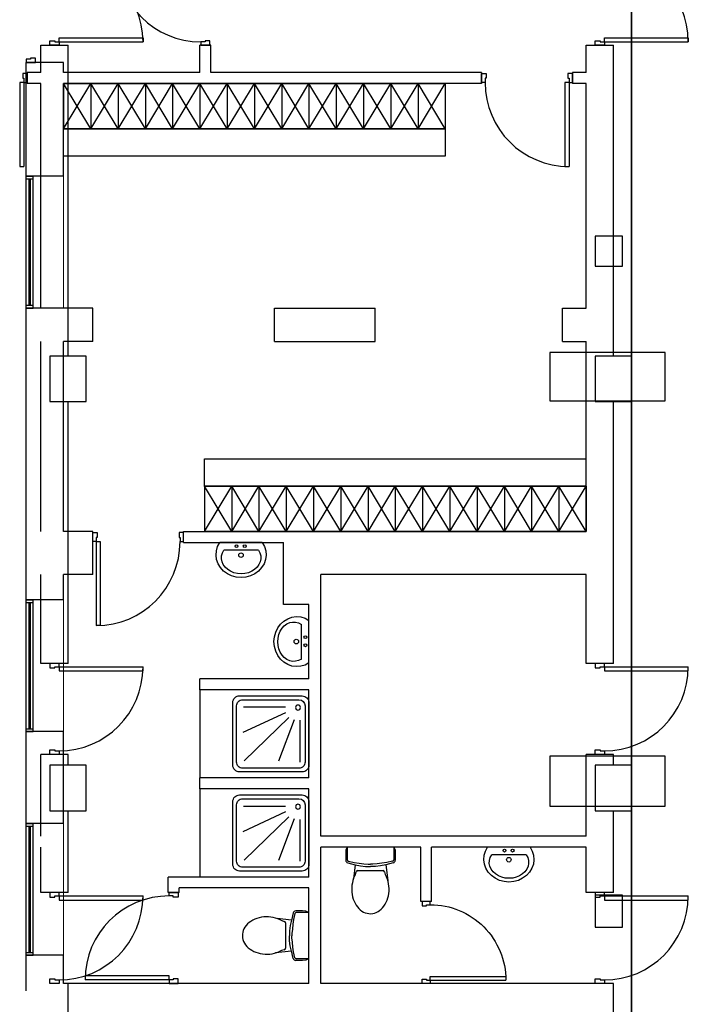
# Model space of a CAD drawing. Header units: millimetres. Extents: x 226749 to 325316, y -44191 to 40236.
# Tile 4 of 164: x 228000 to 235357, y 19750 to 30582. Entities that reach past the tile are written whole.
import ezdxf

# ---------------------------------------------------------------- set-up
doc = ezdxf.new("R2010")
doc.units = ezdxf.units.MM
doc.header["$LTSCALE"] = 100
doc.linetypes.add('HIDDEN', pattern=[9.525, 6.35, -3.175])
doc.linetypes.add('ZIGZAG', pattern='A,0.00254,-5.08,[131,ltypeshp.shx,S=5.08,R=0,X=-5.08,Y=0],-10.16,[131,ltypeshp.shx,S=5.08,R=180,X=5.08,Y=0],-5.08', length=20.32254)

msp = doc.modelspace()

# ---------------------------------------------------------------- linework, layer by layer
at = {"linetype": 'HIDDEN', "lineweight": 35, "ltscale": 35}
msp.add_line((234733.43, 35410), (234733.43, 13190), dxfattribs=at)
at = {"ltscale": 0.03}
for p, q in [((228333.43, 30300), (228333.43, 30350)), ((228333.43, 30350), (228386.43, 30350)), ((228386.43, 30350), (228386.43, 30338)), ((228386.43, 30338), (228433.43, 30338)), ((228433.43, 30338), (228433.43, 30383)), ((228433.43, 30383), (229357.43, 30383)), ((228433.43, 30338), (229357.43, 30338)), ((228433.43, 30338), (228433.43, 30300)), ((229357.43, 30383), (229357.43, 30338)), ((230040.43, 30338), (229993.43, 30338)), ((229993.43, 30338), (229993.43, 30300)), ((230093.43, 30350), (230040.43, 30350)), ((230040.43, 30350), (230040.43, 30338)), ((230093.43, 30300), (230093.43, 30350)), ((234333.43, 30300), (234333.43, 30350)), ((234333.43, 30350), (234386.43, 30350)), ((234386.43, 30350), (234386.43, 30338)), ((234386.43, 30338), (234433.43, 30338)), ((234433.43, 30338), (234433.43, 30383)), ((234433.43, 30383), (235357.43, 30383)), ((234433.43, 30338), (235357.43, 30338)), ((234433.43, 30338), (234433.43, 30300)), ((235357.43, 30383), (235357.43, 30338)), ((228433.43, 30300), (228333.43, 30300)), ((229993.43, 30300), (230093.43, 30300)), ((234433.43, 30300), (234333.43, 30300)), ((228120.43, 30148), (228073.43, 30148)), ((228073.43, 30148), (228073.43, 30110)), ((228173.43, 30160), (228120.43, 30160)), ((228120.43, 30160), (228120.43, 30148)), ((228173.43, 30110), (228173.43, 30160)), ((228073.43, 30110), (228173.43, 30110)), ((228083.43, 29990), (228033.43, 29990)), ((228033.43, 29990), (228033.43, 29937)), ((228033.43, 29937), (228045.43, 29937)), ((228045.43, 29937), (228045.43, 29890)), ((228083.43, 29890), (228083.43, 29990)), ((233083.43, 29990), (233133.43, 29990)), ((233083.43, 29890), (233083.43, 29990)), ((233133.43, 29937), (233121.43, 29937)), ((233121.43, 29937), (233121.43, 29890)), ((233133.43, 29990), (233133.43, 29937)), ((234083.43, 29990), (234033.43, 29990)), ((234033.43, 29990), (234033.43, 29937)), ((234033.43, 29937), (234045.43, 29937)), ((234045.43, 29937), (234045.43, 29890)), ((234083.43, 29890), (234083.43, 29990)), ((228045.43, 29890), (228000.43, 29890)), ((228000.43, 29890), (228000.43, 28966)), ((228045.43, 29890), (228045.43, 28966)), ((228045.43, 29890), (228083.43, 29890)), ((233121.43, 29890), (233083.43, 29890)), ((234045.43, 29890), (234000.43, 29890)), ((234000.43, 29890), (234000.43, 28966)), ((234045.43, 29890), (234045.43, 28966)), ((234045.43, 29890), (234083.43, 29890)), ((228000.43, 28966), (228045.43, 28966)), ((234000.43, 28966), (234045.43, 28966)), ((228803.43, 24940), (228853.43, 24940)), ((228803.43, 24840), (228803.43, 24940)), ((228853.43, 24940), (228853.43, 24887)), ((229803.43, 24940), (229753.43, 24940)), ((229753.43, 24940), (229753.43, 24887)), ((229803.43, 24840), (229803.43, 24940)), ((228841.43, 24840), (228803.43, 24840)), ((228853.43, 24887), (228841.43, 24887)), ((228841.43, 24887), (228841.43, 24840)), ((228841.43, 24840), (228841.43, 23916)), ((228841.43, 24840), (228886.43, 24840)), ((228886.43, 24840), (228886.43, 23916)), ((229753.43, 24887), (229765.43, 24887)), ((229765.43, 24887), (229765.43, 24840)), ((229765.43, 24840), (229803.43, 24840)), ((228886.43, 23916), (228841.43, 23916)), ((228333.43, 23500), (228333.43, 23450)), ((228433.43, 23500), (228333.43, 23500)), ((228333.43, 23450), (228386.43, 23450)), ((228386.43, 23450), (228386.43, 23462)), ((228386.43, 23462), (228433.43, 23462)), ((228433.43, 23462), (228433.43, 23500)), ((228433.43, 23462), (229357.43, 23462)), ((228433.43, 23462), (228433.43, 23417)), ((228433.43, 23417), (229357.43, 23417)), ((229357.43, 23417), (229357.43, 23462)), ((234333.43, 23500), (234333.43, 23450)), ((234433.43, 23500), (234333.43, 23500)), ((234333.43, 23450), (234386.43, 23450)), ((234386.43, 23450), (234386.43, 23462)), ((234386.43, 23462), (234433.43, 23462)), ((234433.43, 23462), (234433.43, 23500)), ((234433.43, 23462), (235357.43, 23462)), ((234433.43, 23462), (234433.43, 23417)), ((234433.43, 23417), (235357.43, 23417)), ((235357.43, 23417), (235357.43, 23462)), ((228333.43, 22500), (228333.43, 22550)), ((228333.43, 22550), (228386.43, 22550)), ((228386.43, 22550), (228386.43, 22538)), ((228386.43, 22538), (228433.43, 22538)), ((228433.43, 22538), (228433.43, 22500)), ((234333.43, 22500), (234333.43, 22550)), ((234333.43, 22550), (234386.43, 22550)), ((234386.43, 22550), (234386.43, 22538)), ((234386.43, 22538), (234433.43, 22538)), ((234433.43, 22538), (234433.43, 22500)), ((228433.43, 22500), (228333.43, 22500)), ((234433.43, 22500), (234333.43, 22500)), ((228333.43, 20980), (228333.43, 20930)), ((228433.43, 20980), (228333.43, 20980)), ((228333.43, 20930), (228386.43, 20930)), ((228386.43, 20930), (228386.43, 20942)), ((228386.43, 20942), (228433.43, 20942)), ((228433.43, 20942), (228433.43, 20980)), ((228433.43, 20942), (229357.43, 20942)), ((228433.43, 20942), (228433.43, 20897)), ((229357.43, 20897), (229357.43, 20942)), ((229643.43, 20942), (229643.43, 20980)), ((229643.43, 20980), (229743.43, 20980)), ((229690.43, 20942), (229643.43, 20942)), ((229690.43, 20930), (229690.43, 20942)), ((229743.43, 20930), (229690.43, 20930)), ((229743.43, 20980), (229743.43, 20930)), ((234333.43, 20980), (234333.43, 20930)), ((234433.43, 20980), (234333.43, 20980)), ((234333.43, 20930), (234386.43, 20930)), ((234386.43, 20930), (234386.43, 20942)), ((234386.43, 20942), (234433.43, 20942)), ((234433.43, 20942), (234433.43, 20980)), ((234433.43, 20942), (235357.43, 20942)), ((234433.43, 20942), (234433.43, 20897)), ((235357.43, 20897), (235357.43, 20942)), ((228433.43, 20897), (229357.43, 20897)), ((232428.43, 20880), (232428.43, 20835)), ((232518.43, 20880), (232428.43, 20880)), ((232428.43, 20835), (232476.13, 20835)), ((232476.13, 20835), (232476.13, 20845.8)), ((232476.13, 20845.8), (232518.43, 20845.8)), ((232518.43, 20845.8), (232518.43, 20880)), ((234433.43, 20897), (235357.43, 20897)), ((229643.43, 20063), (228719.43, 20063)), ((228719.43, 20063), (228719.43, 20018)), ((229643.43, 20018), (229643.43, 20063)), ((232518.43, 20014.2), (232518.43, 20054.7)), ((232518.43, 20054.7), (233350.03, 20054.7)), ((233350.03, 20054.7), (233350.03, 20014.2)), ((228333.43, 19980), (228333.43, 20030)), ((228333.43, 20030), (228386.43, 20030)), ((228433.43, 19980), (228333.43, 19980)), ((228386.43, 20030), (228386.43, 20018)), ((228386.43, 20018), (228433.43, 20018)), ((228433.43, 20018), (228433.43, 19980)), ((229643.43, 20018), (228719.43, 20018)), ((229690.43, 20018), (229643.43, 20018)), ((229643.43, 20018), (229643.43, 19980)), ((229643.43, 19980), (229743.43, 19980)), ((229743.43, 20030), (229690.43, 20030)), ((229690.43, 20030), (229690.43, 20018)), ((229743.43, 19980), (229743.43, 20030)), ((232428.43, 19980), (232428.43, 20025)), ((232428.43, 20025), (232476.13, 20025)), ((232518.43, 19980), (232428.43, 19980)), ((232476.13, 20025), (232476.13, 20014.2)), ((232476.13, 20014.2), (232518.43, 20014.2)), ((232518.43, 20014.2), (233350.03, 20014.2)), ((232518.43, 20014.2), (232518.43, 19980)), ((234333.43, 19980), (234333.43, 20030)), ((234333.43, 20030), (234386.43, 20030)), ((234433.43, 19980), (234333.43, 19980)), ((234386.43, 20030), (234386.43, 20018)), ((234386.43, 20018), (234433.43, 20018)), ((234433.43, 20018), (234433.43, 19980))]:
    msp.add_line(p, q, dxfattribs=at)
at = {"ltscale": 2}
for p, q in [((228233.43, 30000), (228233.43, 30300)), ((228233.43, 30300), (228533.43, 30300)), ((228533.43, 26880), (228533.43, 30300)), ((229983.43, 30000), (229983.43, 30300)), ((230103.43, 30300), (229983.43, 30300)), ((230103.43, 30000), (230103.43, 30300)), ((234233.43, 30000), (234233.43, 30300)), ((234233.43, 30300), (234533.43, 30300)), ((234533.43, 26880), (234533.43, 30300)), ((228073.43, 28860), (228073.43, 30110)), ((228483.43, 30110), (228073.43, 30110)), ((228483.43, 30000), (228483.43, 30110)), ((228233.43, 30000), (228083.43, 30000)), ((228083.43, 30000), (228083.43, 29880)), ((229983.43, 30000), (228483.43, 30000)), ((233083.43, 30000), (230103.43, 30000)), ((233083.43, 30000), (233083.43, 29880)), ((234233.43, 30000), (234083.43, 30000)), ((234083.43, 30000), (234083.43, 29880)), ((228233.43, 29880), (228083.43, 29880)), ((228233.43, 27410), (228233.43, 29880)), ((233083.43, 29880), (228483.43, 29880)), ((228483.43, 28860), (228483.43, 29880)), ((234233.43, 29880), (234083.43, 29880)), ((234233.43, 27410), (234233.43, 29880)), ((228483.43, 28860), (228073.43, 28860)), ((228073.43, 24200), (228073.43, 27410)), ((228803.43, 27410), (228073.43, 27410)), ((228803.43, 27040), (228803.43, 27410)), ((230803.43, 27040), (230803.43, 27410)), ((230803.43, 27410), (231913.43, 27410)), ((231913.43, 27040), (231913.43, 27410)), ((233973.43, 27040), (233973.43, 27410)), ((233973.43, 27410), (234233.43, 27410)), ((228233.43, 24950), (228233.43, 27040)), ((228803.43, 27040), (228483.43, 27040)), ((228483.43, 24950), (228483.43, 27040)), ((230803.43, 27040), (231913.43, 27040)), ((233973.43, 27040), (234233.43, 27040)), ((234233.43, 24950), (234233.43, 27040)), ((234333.43, 26880), (234333.43, 26380)), ((234733.43, 26880), (234333.43, 26880)), ((234733.43, 26380), (234733.43, 26880)), ((228533.43, 23500), (228533.43, 26380)), ((234333.43, 26380), (234733.43, 26380)), ((234533.43, 23500), (234533.43, 26380)), ((228803.43, 24950), (228483.43, 24950)), ((228803.43, 24480), (228803.43, 24950)), ((229803.43, 24830), (229803.43, 24950)), ((229803.43, 24950), (230803.43, 24950)), ((234233.43, 24950), (230803.43, 24950)), ((229803.43, 24830), (230903.43, 24830)), ((230903.43, 24150), (230903.43, 24830)), ((228233.43, 23500), (228233.43, 24480)), ((228803.43, 24480), (228483.43, 24480)), ((228483.43, 24200), (228483.43, 24480)), ((234233.43, 24480), (231313.43, 24480)), ((231313.43, 21600), (231313.43, 24480)), ((234233.43, 23500), (234233.43, 24480)), ((228483.43, 24200), (228073.43, 24200)), ((231183.43, 24150), (230903.43, 24150)), ((231183.43, 23330), (231183.43, 24150)), ((228533.43, 23500), (228233.43, 23500)), ((234533.43, 23500), (234233.43, 23500)), ((231183.43, 23330), (229983.43, 23330)), ((229983.43, 23210), (229983.43, 23330)), ((231183.43, 23210), (229983.43, 23210)), ((231183.43, 22240), (231183.43, 23210)), ((228073.43, 21740), (228073.43, 22750)), ((228483.43, 22750), (228073.43, 22750)), ((228483.43, 21740), (228483.43, 22750)), ((228233.43, 21600), (228233.43, 22500)), ((228533.43, 22500), (228233.43, 22500)), ((228533.43, 22380), (228533.43, 22500)), ((234233.43, 21600), (234233.43, 22500)), ((234533.43, 22500), (234233.43, 22500)), ((234533.43, 22380), (234533.43, 22500)), ((234333.43, 22380), (234333.43, 21880)), ((234733.43, 22380), (234333.43, 22380)), ((234733.43, 21880), (234733.43, 22380)), ((231183.43, 22240), (229983.43, 22240)), ((229983.43, 22120), (229983.43, 22240)), ((231183.43, 22120), (229983.43, 22120)), ((231183.43, 21150), (231183.43, 22120)), ((228533.43, 20980), (228533.43, 21880)), ((234333.43, 21880), (234733.43, 21880)), ((234533.43, 20980), (234533.43, 21880)), ((228483.43, 21740), (228073.43, 21740)), ((234233.43, 21600), (231313.43, 21600)), ((228233.43, 20980), (228233.43, 21480)), ((232413.43, 21480), (231313.43, 21480)), ((231313.43, 19980), (231313.43, 21480)), ((232413.43, 20880), (232413.43, 21480)), ((234233.43, 21480), (232533.43, 21480)), ((232533.43, 20880), (232533.43, 21480)), ((234233.43, 20980), (234233.43, 21480)), ((231183.43, 21150), (229633.43, 21150)), ((229633.43, 20980), (229633.43, 21150)), ((231183.43, 21030), (229753.43, 21030)), ((229753.43, 20980), (229753.43, 21030)), ((231183.43, 19980), (231183.43, 21030)), ((228533.43, 20980), (228233.43, 20980)), ((229753.43, 20980), (229633.43, 20980)), ((234533.43, 20980), (234233.43, 20980)), ((232533.43, 20880), (232413.43, 20880)), ((228073.43, 19900), (228073.43, 20290)), ((228483.43, 20290), (228073.43, 20290)), ((228483.43, 19980), (228483.43, 20290)), ((231183.43, 19980), (228483.43, 19980)), ((228533.43, 18910), (228533.43, 19980)), ((234533.43, 19980), (231313.43, 19980)), ((234533.43, 18910), (234533.43, 19980))]:
    msp.add_line(p, q, dxfattribs=at)
for p, q in [((228783.43, 29380), (228483.43, 29880)), ((228483.43, 29880), (228783.43, 29880)), ((228783.43, 29880), (228483.43, 29880)), ((228483.43, 29880), (228483.43, 29380)), ((228483.43, 29380), (228783.43, 29880)), ((229083.43, 29380), (228783.43, 29880)), ((228783.43, 29880), (229083.43, 29880)), ((229083.43, 29880), (228783.43, 29880)), ((228783.43, 29880), (228783.43, 29380)), ((228783.43, 29380), (229083.43, 29880)), ((228783.43, 29880), (228783.43, 29380)), ((229083.43, 29880), (229083.43, 29380)), ((229383.43, 29380), (229083.43, 29880)), ((229083.43, 29880), (229383.43, 29880)), ((229383.43, 29880), (229083.43, 29880)), ((229083.43, 29880), (229083.43, 29380)), ((229083.43, 29380), (229383.43, 29880)), ((229683.43, 29380), (229383.43, 29880)), ((229383.43, 29880), (229683.43, 29880)), ((229683.43, 29880), (229383.43, 29880)), ((229383.43, 29880), (229383.43, 29380)), ((229383.43, 29380), (229683.43, 29880)), ((229383.43, 29880), (229383.43, 29380)), ((229683.43, 29880), (229683.43, 29380)), ((229983.43, 29380), (229683.43, 29880)), ((229683.43, 29880), (229983.43, 29880)), ((229983.43, 29880), (229683.43, 29880)), ((229683.43, 29880), (229683.43, 29380)), ((229683.43, 29380), (229983.43, 29880)), ((230283.43, 29380), (229983.43, 29880)), ((229983.43, 29880), (230283.43, 29880)), ((230283.43, 29880), (229983.43, 29880)), ((229983.43, 29880), (229983.43, 29380)), ((229983.43, 29380), (230283.43, 29880)), ((229983.43, 29880), (229983.43, 29380)), ((230283.43, 29880), (230283.43, 29380)), ((230583.43, 29380), (230283.43, 29880)), ((230283.43, 29880), (230583.43, 29880)), ((230583.43, 29880), (230283.43, 29880)), ((230283.43, 29880), (230283.43, 29380)), ((230283.43, 29380), (230583.43, 29880)), ((230883.43, 29380), (230583.43, 29880)), ((230583.43, 29880), (230883.43, 29880)), ((230883.43, 29880), (230583.43, 29880)), ((230583.43, 29880), (230583.43, 29380)), ((230583.43, 29380), (230883.43, 29880)), ((230583.43, 29880), (230583.43, 29380)), ((230883.43, 29880), (230883.43, 29380)), ((231183.43, 29380), (230883.43, 29880)), ((230883.43, 29880), (231183.43, 29880)), ((231183.43, 29880), (230883.43, 29880)), ((230883.43, 29880), (230883.43, 29380)), ((230883.43, 29380), (231183.43, 29880)), ((231483.43, 29380), (231183.43, 29880)), ((231183.43, 29880), (231483.43, 29880)), ((231483.43, 29880), (231183.43, 29880)), ((231183.43, 29880), (231183.43, 29380)), ((231183.43, 29380), (231483.43, 29880)), ((231183.43, 29880), (231183.43, 29380)), ((231483.43, 29880), (231483.43, 29380)), ((231783.43, 29380), (231483.43, 29880)), ((231483.43, 29880), (231783.43, 29880)), ((231783.43, 29880), (231483.43, 29880)), ((231483.43, 29880), (231483.43, 29380)), ((231483.43, 29380), (231783.43, 29880)), ((232083.43, 29380), (231783.43, 29880)), ((231783.43, 29880), (232083.43, 29880)), ((232083.43, 29880), (231783.43, 29880)), ((231783.43, 29880), (231783.43, 29380)), ((231783.43, 29380), (232083.43, 29880)), ((231783.43, 29880), (231783.43, 29380)), ((232083.43, 29880), (232083.43, 29380)), ((232383.43, 29380), (232083.43, 29880)), ((232083.43, 29880), (232383.43, 29880)), ((232383.43, 29880), (232083.43, 29880)), ((232083.43, 29880), (232083.43, 29380)), ((232083.43, 29380), (232383.43, 29880)), ((232683.43, 29380), (232383.43, 29880)), ((232383.43, 29880), (232683.43, 29880)), ((232683.43, 29880), (232383.43, 29880)), ((232383.43, 29880), (232383.43, 29380)), ((232383.43, 29380), (232683.43, 29880)), ((232383.43, 29880), (232383.43, 29380)), ((232683.43, 29880), (232683.43, 29380)), ((228483.43, 29380), (228783.43, 29380)), ((228783.43, 29380), (228483.43, 29380)), ((228783.43, 29380), (229083.43, 29380)), ((229083.43, 29380), (228783.43, 29380)), ((229083.43, 29380), (229383.43, 29380)), ((229383.43, 29380), (229083.43, 29380)), ((229383.43, 29380), (229683.43, 29380)), ((229683.43, 29380), (229383.43, 29380)), ((229683.43, 29380), (229983.43, 29380)), ((229983.43, 29380), (229683.43, 29380)), ((229983.43, 29380), (230283.43, 29380)), ((230283.43, 29380), (229983.43, 29380)), ((230283.43, 29380), (230583.43, 29380)), ((230583.43, 29380), (230283.43, 29380)), ((230583.43, 29380), (230883.43, 29380)), ((230883.43, 29380), (230583.43, 29380)), ((230883.43, 29380), (231183.43, 29380)), ((231183.43, 29380), (230883.43, 29380)), ((231183.43, 29380), (231483.43, 29380)), ((231483.43, 29380), (231183.43, 29380)), ((231483.43, 29380), (231783.43, 29380)), ((231783.43, 29380), (231483.43, 29380)), ((231783.43, 29380), (232083.43, 29380)), ((232083.43, 29380), (231783.43, 29380)), ((232083.43, 29380), (232383.43, 29380)), ((232383.43, 29380), (232083.43, 29380)), ((232383.43, 29380), (232683.43, 29380)), ((232683.43, 29380), (232383.43, 29380)), ((232683.43, 29380), (232683.43, 29080)), ((232683.43, 29080), (228483.43, 29080)), ((228073.43, 28860), (228148.43, 28860)), ((228073.43, 27410), (228073.43, 28860)), ((228073.43, 28830), (228148.43, 28830)), ((228103.43, 27440), (228103.43, 28830)), ((228118.43, 27440), (228118.43, 28830)), ((228148.43, 27410), (228148.43, 28860)), ((228103.43, 28780), (228118.43, 28780)), ((228073.43, 27440), (228148.43, 27440)), ((228073.43, 27410), (228148.43, 27410)), ((228103.43, 27490), (228118.43, 27490)), ((230033.43, 25450), (230033.43, 25750)), ((230033.43, 25750), (234233.43, 25750)), ((230333.43, 24950), (230033.43, 25450)), ((230033.43, 25450), (230333.43, 25450)), ((230333.43, 25450), (230033.43, 25450)), ((230033.43, 25450), (230033.43, 24950)), ((230033.43, 24950), (230333.43, 25450)), ((230633.43, 24950), (230333.43, 25450)), ((230333.43, 25450), (230633.43, 25450)), ((230633.43, 25450), (230333.43, 25450)), ((230333.43, 25450), (230333.43, 24950)), ((230333.43, 24950), (230633.43, 25450)), ((230333.43, 25450), (230333.43, 24950)), ((230933.43, 24950), (230633.43, 25450)), ((230633.43, 25450), (230933.43, 25450)), ((230933.43, 25450), (230633.43, 25450)), ((230633.43, 25450), (230633.43, 24950)), ((230633.43, 24950), (230933.43, 25450)), ((230633.43, 25450), (230633.43, 24950)), ((231233.43, 24950), (230933.43, 25450)), ((230933.43, 25450), (231233.43, 25450)), ((231233.43, 25450), (230933.43, 25450)), ((230933.43, 25450), (230933.43, 24950)), ((230933.43, 24950), (231233.43, 25450)), ((230933.43, 25450), (230933.43, 24950)), ((231533.43, 24950), (231233.43, 25450)), ((231233.43, 25450), (231533.43, 25450)), ((231533.43, 25450), (231233.43, 25450)), ((231233.43, 25450), (231233.43, 24950)), ((231233.43, 24950), (231533.43, 25450)), ((231233.43, 25450), (231233.43, 24950)), ((231833.43, 24950), (231533.43, 25450)), ((231533.43, 25450), (231833.43, 25450)), ((231833.43, 25450), (231533.43, 25450)), ((231533.43, 25450), (231533.43, 24950)), ((231533.43, 24950), (231833.43, 25450)), ((231533.43, 25450), (231533.43, 24950)), ((232133.43, 24950), (231833.43, 25450)), ((231833.43, 25450), (232133.43, 25450)), ((232133.43, 25450), (231833.43, 25450)), ((231833.43, 25450), (231833.43, 24950)), ((231833.43, 24950), (232133.43, 25450)), ((231833.43, 25450), (231833.43, 24950)), ((232433.43, 24950), (232133.43, 25450)), ((232133.43, 25450), (232433.43, 25450)), ((232433.43, 25450), (232133.43, 25450)), ((232133.43, 25450), (232133.43, 24950)), ((232133.43, 24950), (232433.43, 25450)), ((232133.43, 25450), (232133.43, 24950)), ((232733.43, 24950), (232433.43, 25450)), ((232433.43, 25450), (232733.43, 25450)), ((232733.43, 25450), (232433.43, 25450)), ((232433.43, 25450), (232433.43, 24950)), ((232433.43, 24950), (232733.43, 25450)), ((232433.43, 25450), (232433.43, 24950)), ((233033.43, 24950), (232733.43, 25450)), ((232733.43, 25450), (233033.43, 25450)), ((233033.43, 25450), (232733.43, 25450)), ((232733.43, 25450), (232733.43, 24950)), ((232733.43, 24950), (233033.43, 25450)), ((232733.43, 25450), (232733.43, 24950)), ((233333.43, 24950), (233033.43, 25450)), ((233033.43, 25450), (233333.43, 25450)), ((233333.43, 25450), (233033.43, 25450)), ((233033.43, 25450), (233033.43, 24950)), ((233033.43, 24950), (233333.43, 25450)), ((233033.43, 25450), (233033.43, 24950)), ((233633.43, 24950), (233333.43, 25450)), ((233333.43, 25450), (233633.43, 25450)), ((233633.43, 25450), (233333.43, 25450)), ((233333.43, 25450), (233333.43, 24950)), ((233333.43, 24950), (233633.43, 25450)), ((233333.43, 25450), (233333.43, 24950)), ((233933.43, 24950), (233633.43, 25450)), ((233633.43, 25450), (233933.43, 25450)), ((233933.43, 25450), (233633.43, 25450)), ((233633.43, 25450), (233633.43, 24950)), ((233633.43, 24950), (233933.43, 25450)), ((233633.43, 25450), (233633.43, 24950)), ((234233.43, 24950), (233933.43, 25450)), ((233933.43, 25450), (234233.43, 25450)), ((234233.43, 25450), (233933.43, 25450)), ((233933.43, 25450), (233933.43, 24950)), ((233933.43, 24950), (234233.43, 25450)), ((233933.43, 25450), (233933.43, 24950)), ((234233.43, 25450), (234233.43, 24950)), ((230033.43, 24950), (230333.43, 24950)), ((230333.43, 24950), (230033.43, 24950)), ((230333.43, 24950), (230633.43, 24950)), ((230633.43, 24950), (230333.43, 24950)), ((230633.43, 24950), (230933.43, 24950)), ((230933.43, 24950), (230633.43, 24950)), ((230933.43, 24950), (231233.43, 24950)), ((231233.43, 24950), (230933.43, 24950)), ((231233.43, 24950), (231533.43, 24950)), ((231533.43, 24950), (231233.43, 24950)), ((231533.43, 24950), (231833.43, 24950)), ((231833.43, 24950), (231533.43, 24950)), ((231833.43, 24950), (232133.43, 24950)), ((232133.43, 24950), (231833.43, 24950)), ((232133.43, 24950), (232433.43, 24950)), ((232433.43, 24950), (232133.43, 24950)), ((232433.43, 24950), (232733.43, 24950)), ((232733.43, 24950), (232433.43, 24950)), ((232733.43, 24950), (233033.43, 24950)), ((233033.43, 24950), (232733.43, 24950)), ((233033.43, 24950), (233333.43, 24950)), ((233333.43, 24950), (233033.43, 24950)), ((233333.43, 24950), (233633.43, 24950)), ((233633.43, 24950), (233333.43, 24950)), ((233633.43, 24950), (233933.43, 24950)), ((233933.43, 24950), (233633.43, 24950)), ((233933.43, 24950), (234233.43, 24950)), ((234233.43, 24950), (233933.43, 24950)), ((228073.43, 24200), (228148.43, 24200)), ((228073.43, 22750), (228073.43, 24200)), ((228073.43, 24170), (228148.43, 24170)), ((228103.43, 22780), (228103.43, 24170)), ((228118.43, 22780), (228118.43, 24170)), ((228148.43, 22750), (228148.43, 24200)), ((228103.43, 24120), (228118.43, 24120)), ((230420.38, 23143.75), (231108.99, 23143.75)), ((230453.74, 23101.27), (231073.49, 23101.27)), ((230345.93, 22380.69), (230345.93, 23069.31)), ((230386.74, 22414.52), (230386.74, 23034.27)), ((230926.12, 23017.47), (230464.86, 23017.47)), ((231140.49, 23034.27), (231140.49, 22414.52)), ((231183.43, 23069.31), (231183.43, 22380.69)), ((230926.12, 22955.82), (230455.12, 22738.43)), ((230961.85, 22903.91), (230471.36, 22426.95)), ((231020.32, 22881.19), (230848.16, 22423.71)), ((231082.04, 22874.7), (231082.04, 22413.97)), ((228073.43, 22780), (228148.43, 22780)), ((228073.43, 22750), (228148.43, 22750)), ((228103.43, 22830), (228118.43, 22830)), ((231073.49, 22347.52), (230453.74, 22347.52)), ((231108.99, 22306.25), (230420.38, 22306.25)), ((230420.38, 22053.75), (231108.99, 22053.75)), ((230453.74, 22011.27), (231073.49, 22011.27)), ((230345.93, 21290.69), (230345.93, 21979.31)), ((230386.74, 21324.52), (230386.74, 21944.27)), ((230926.12, 21927.47), (230464.86, 21927.47)), ((231140.49, 21944.27), (231140.49, 21324.52)), ((231183.43, 21979.31), (231183.43, 21290.69)), ((230926.12, 21865.82), (230455.12, 21648.43)), ((230961.85, 21813.91), (230471.36, 21336.95)), ((231020.32, 21791.19), (230848.16, 21333.71)), ((231082.04, 21784.7), (231082.04, 21323.97)), ((228073.43, 21740), (228148.43, 21740)), ((228073.43, 20290), (228073.43, 21740)), ((228073.43, 21710), (228148.43, 21710)), ((228103.43, 20320), (228103.43, 21710)), ((228118.43, 20320), (228118.43, 21710)), ((228148.43, 20290), (228148.43, 21740)), ((228103.43, 21660), (228118.43, 21660)), ((231604.28, 21480), (231590.75, 21446.01)), ((231604.28, 21480), (231604.28, 21340.63)), ((232116.93, 21480), (231604.28, 21480)), ((232116.93, 21480), (232116.93, 21340.63)), ((232116.93, 21480), (232130.46, 21446.01)), ((231590.75, 21446.01), (231587.54, 21409.47)), ((231587.54, 21409.47), (231588.83, 21334.09)), ((232130.46, 21446.01), (232133.67, 21409.47)), ((232133.67, 21409.47), (232132.38, 21334.09)), ((231073.49, 21257.52), (230453.74, 21257.52)), ((231610.36, 21306.88), (231692.4, 21286.01)), ((231617.01, 21324.7), (231681.92, 21310.02)), ((231691.78, 21286.14), (231672.15, 21128.66)), ((231681.92, 21310.02), (231734.35, 21302.58)), ((231691.78, 21286.14), (231749.74, 21273.32)), ((231734.35, 21302.58), (231788.3, 21297.17)), ((231749.74, 21273.32), (231805.55, 21265.54)), ((231788.3, 21297.17), (231835.66, 21292.26)), ((231805.55, 21265.54), (231860.6, 21265.54)), ((231835.66, 21292.26), (231860.6, 21292.26)), ((231885.55, 21292.26), (231860.6, 21292.26)), ((231915.66, 21265.54), (231860.6, 21265.54)), ((231932.91, 21297.17), (231885.55, 21292.26)), ((231971.47, 21273.32), (231915.66, 21265.54)), ((231986.86, 21302.58), (231932.91, 21297.17)), ((232029.43, 21286.14), (231971.47, 21273.32)), ((232039.29, 21310.02), (231986.86, 21302.58)), ((232110.85, 21306.88), (232028.81, 21286.01)), ((232029.43, 21286.14), (232051.09, 21112.3)), ((232104.2, 21324.7), (232039.29, 21310.02)), ((231108.99, 21216.25), (230420.38, 21216.25)), ((231719.25, 21222.3), (231998.41, 21221.99)), ((230989.57, 20673.82), (230832.09, 20693.45)), ((231010.31, 20755.25), (230989.44, 20673.2)), ((231028.13, 20748.59), (231013.45, 20683.69)), ((231112.9, 20778.07), (231037.52, 20776.78)), ((231183.43, 20761.32), (231044.06, 20761.32)), ((231149.44, 20774.85), (231112.9, 20778.07)), ((231183.43, 20761.32), (231149.44, 20774.85)), ((231183.43, 20248.68), (231183.43, 20761.32)), ((230925.73, 20646.36), (230925.42, 20367.2)), ((230976.75, 20615.87), (230968.97, 20560.06)), ((230989.57, 20673.82), (230976.75, 20615.87)), ((231006.01, 20631.26), (231000.6, 20577.31)), ((231013.45, 20683.69), (231006.01, 20631.26)), ((230968.97, 20560.06), (230968.97, 20505)), ((230968.97, 20449.95), (230968.97, 20505)), ((231000.6, 20577.31), (230995.7, 20529.95)), ((230995.7, 20529.95), (230995.7, 20505)), ((230995.7, 20480.06), (230995.7, 20505)), ((231000.6, 20432.7), (230995.7, 20480.06)), ((228103.43, 20370), (228118.43, 20370)), ((230976.75, 20394.14), (230968.97, 20449.95)), ((230989.58, 20336.18), (230976.75, 20394.14)), ((231006.01, 20378.75), (231000.6, 20432.7)), ((231013.45, 20326.31), (231006.01, 20378.75)), ((228073.43, 20320), (228148.43, 20320)), ((228073.43, 20290), (228148.43, 20290)), ((230989.58, 20336.18), (230815.73, 20314.51)), ((231010.31, 20254.75), (230989.44, 20336.8)), ((231028.13, 20261.41), (231013.45, 20326.31)), ((231112.9, 20231.94), (231037.52, 20233.23)), ((231183.43, 20248.68), (231044.06, 20248.68)), ((231149.44, 20235.15), (231112.9, 20231.94)), ((231183.43, 20248.68), (231149.44, 20235.15))]:
    msp.add_line(p, q)
at = {"lineweight": 15, "ltscale": 2}
for p, q in [((228483.43, 28860), (228483.43, 27410)), ((228483.43, 22750), (228483.43, 24200)), ((228483.43, 21740), (228483.43, 20290))]:
    msp.add_line(p, q, dxfattribs=at)
at = {"linetype": 'ZIGZAG'}
for p, q in [((229983.43, 23210), (229983.43, 22240)), ((229983.43, 22120), (229983.43, 21150))]:
    msp.add_line(p, q, dxfattribs=at)
at = {"ltscale": 2}
for points in [[(234333.43, 28200), (234333.43, 27870), (234633.43, 27870), (234633.43, 28200), (234333.43, 28200)], [(228333.43, 26880), (228333.43, 26380), (228733.43, 26380), (228733.43, 26880), (228333.43, 26880)], [(233833.43, 26920), (233833.43, 26390), (235103.43, 26390), (235103.43, 26920), (233833.43, 26920)], [(233833.43, 22480), (233833.43, 21930), (235103.43, 21930), (235103.43, 22480), (233833.43, 22480)], [(228333.43, 22380), (228333.43, 21880), (228733.43, 21880), (228733.43, 22380), (228333.43, 22380)], [(234333.43, 20950), (234333.43, 20600), (234633.43, 20600), (234633.43, 20950), (234333.43, 20950)]]:
    msp.add_lwpolyline(points, dxfattribs=at)
at = {"flags": 128}
for points in [[(230670.2, 24830), (230693.74, 24786.4), (230707.69, 24739.48), (230711.53, 24690.98), (230705.11, 24642.71), (230688.68, 24596.47), (230662.84, 24553.97), (230628.56, 24516.81), (230587.12, 24486.36), (230540.05, 24463.77), (230489.12, 24449.87), (230436.22, 24445.18), (230383.32, 24449.87), (230332.38, 24463.77), (230285.32, 24486.36), (230243.88, 24516.81), (230209.6, 24553.97), (230183.76, 24596.47), (230167.33, 24642.71), (230160.91, 24690.98), (230164.74, 24739.48), (230178.69, 24786.4), (230202.23, 24830)], [(230627.49, 24746.16), (230643.54, 24715.8), (230652.31, 24683.55), (230653.48, 24650.53), (230647.01, 24617.92), (230633.13, 24586.87), (230612.33, 24558.47), (230585.35, 24533.72), (230553.14, 24513.51), (230516.82, 24498.53), (230477.7, 24489.33), (230437.14, 24486.23), (230396.59, 24489.33), (230357.46, 24498.53), (230321.15, 24513.51), (230288.94, 24533.72), (230261.95, 24558.47), (230241.16, 24586.87), (230227.28, 24617.92), (230220.81, 24650.53), (230221.98, 24683.55), (230230.74, 24715.8), (230246.8, 24746.16)], [(231183.43, 23506.02), (231139.83, 23482.47), (231092.91, 23468.53), (231044.41, 23464.69), (230996.14, 23471.11), (230949.9, 23487.54), (230907.4, 23513.38), (230870.24, 23547.66), (230839.8, 23589.1), (230817.2, 23636.17), (230803.3, 23687.1), (230798.61, 23740), (230803.3, 23792.9), (230817.2, 23843.83), (230839.8, 23890.9), (230870.24, 23932.34), (230907.4, 23966.62), (230949.9, 23992.46), (230996.14, 24008.89), (231044.41, 24015.31), (231092.91, 24011.47), (231139.83, 23997.53), (231183.43, 23973.99)], [(231099.59, 23548.73), (231069.23, 23532.67), (231036.98, 23523.91), (231003.96, 23522.74), (230971.35, 23529.21), (230940.3, 23543.09), (230911.9, 23563.88), (230887.15, 23590.87), (230866.94, 23623.08), (230851.97, 23659.39), (230842.77, 23698.52), (230839.66, 23739.07), (230842.77, 23779.63), (230851.97, 23818.75), (230866.94, 23855.07), (230887.15, 23887.28), (230911.9, 23914.26), (230940.3, 23935.06), (230971.35, 23948.94), (231003.96, 23955.41), (231036.98, 23954.24), (231069.23, 23945.47), (231099.59, 23929.42)], [(233617.42, 21480), (233640.96, 21436.4), (233654.91, 21389.48), (233658.74, 21340.98), (233652.32, 21292.71), (233635.89, 21246.47), (233610.05, 21203.97), (233575.77, 21166.81), (233534.33, 21136.36), (233487.27, 21113.77), (233436.33, 21099.87), (233383.43, 21095.18), (233330.53, 21099.87), (233279.6, 21113.77), (233232.53, 21136.36), (233191.09, 21166.81), (233156.81, 21203.97), (233130.97, 21246.47), (233114.54, 21292.71), (233108.12, 21340.98), (233111.96, 21389.48), (233125.91, 21436.4), (233149.45, 21480)], [(233574.71, 21396.16), (233590.76, 21365.8), (233599.52, 21333.55), (233600.69, 21300.53), (233594.22, 21267.92), (233580.35, 21236.87), (233559.55, 21208.47), (233532.57, 21183.72), (233500.35, 21163.51), (233464.04, 21148.53), (233424.91, 21139.33), (233384.36, 21136.23), (233343.8, 21139.33), (233304.68, 21148.53), (233268.37, 21163.51), (233236.15, 21183.72), (233209.17, 21208.47), (233188.37, 21236.87), (233174.49, 21267.92), (233168.02, 21300.53), (233169.19, 21333.55), (233177.96, 21365.8), (233194.01, 21396.16)]]:
    msp.add_lwpolyline(points, dxfattribs=at)
for points in [[(230670.2, 24830), (230202.23, 24830)], [(230627.49, 24746.16), (230246.8, 24746.16)], [(231183.43, 23506.02), (231183.43, 23973.99)], [(231099.59, 23548.73), (231099.59, 23929.42)], [(233617.42, 21480), (233149.45, 21480)], [(233574.71, 21396.16), (233194.01, 21396.16)]]:
    msp.add_lwpolyline(points)
for centre, radius in [((230386.91, 24790.31), 15.62), ((230476.83, 24790.31), 15.62), ((230435.41, 24690.93), 25.43), ((231044.36, 23740.81), 25.43), ((231143.75, 23789.31), 15.62), ((231143.75, 23699.38), 15.62), ((233334.12, 21440.31), 15.62), ((233424.05, 21440.31), 15.62), ((233382.62, 21340.93), 25.43)]:
    msp.add_circle(centre, radius)
at = {"ltscale": 0.03}
for centre, start, end in [((228433.43, 30338), 0, 90), ((229993.43, 31262), 180, 270), ((234433.43, 30338), 0, 90), ((234045.43, 29890), 180, 270), ((228841.43, 24840), 270, 0), ((228433.43, 23462), 270, 0), ((234433.43, 23462), 270, 0), ((228433.43, 20942), 270, 0), ((229643.43, 20018), 90, 180), ((234433.43, 20942), 270, 0)]:
    msp.add_arc(centre, 924, start, end, dxfattribs=at)
for centre, radius, start, end in [((231620.61, 21340.63), 16.33, 180.000071, 257.249701), ((232100.59, 21340.63), 16.33, 282.750496, 0.000004), ((231617.4, 21334.58), 28.58, 180.978072, 255.724302), ((232103.8, 21334.58), 28.58, 284.275622, 359.021934), ((231989.04, 21017.88), 335.69, 159.208026, 176.942961), ((231935.33, 21038.58), 278.13, 151.451317, 159.266887), ((231552.32, 21236.03), 152.98, 335.048846, 349.671041), ((231719.23, 21205.61), 16.68, 89.937633, 169.671041), ((231998.39, 21205.31), 16.68, 10.905316, 89.937633), ((232190.77, 21242.37), 179.24, 190.905316, 211.462911), ((231763.53, 21028.96), 299.4, 13.838469, 23.599384), ((232001.05, 21015.97), 347.79, 176.734401, 194.053475), ((231716.86, 21016.12), 347.79, 356.734401, 14.053475), ((231954.38, 21003.13), 299.4, 193.838469, 212.987107), ((231728.87, 21014.21), 335.69, 339.208026, 356.942961), ((231892.24, 20961.92), 224.84, 212.800245, 236.005184), ((231842.05, 20943.15), 200.09, 294.029588, 319.124687), ((231788.1, 20990.62), 271.95, 319.000493, 339.424769), ((230706.56, 20411.23), 299.4, 103.838469, 122.987107), ((230719.4, 20364.55), 347.79, 86.734401, 104.053475), ((230721.31, 20376.57), 335.69, 69.208026, 86.942961), ((230742.01, 20430.28), 278.13, 61.451317, 69.266887), ((231038.01, 20748.2), 28.58, 90.978072, 165.724302), ((231044.06, 20744.99), 16.33, 90.000071, 167.249701), ((231861.36, 20916.67), 170.06, 236.10841, 264.100919), ((231858.86, 20907.5), 160.68, 264.651172, 293.731694), ((230620.11, 20504.25), 170.06, 146.10841, 174.100919), ((230665.35, 20473.37), 224.84, 122.800245, 146.005184), ((230939.46, 20813.29), 152.98, 245.048846, 259.671041), ((230909.04, 20646.38), 16.68, 359.937633, 79.671041), ((230610.93, 20506.75), 160.68, 174.651172, 203.731694), ((230646.58, 20523.56), 200.09, 204.029588, 229.124687), ((230694.05, 20577.51), 271.95, 229.000493, 249.424769), ((230908.74, 20367.22), 16.68, 280.905316, 359.937633), ((230717.64, 20636.74), 335.69, 249.208026, 266.942961), ((230719.55, 20648.75), 347.79, 266.734401, 284.053475), ((230732.39, 20602.08), 299.4, 283.838469, 293.599384), ((230945.8, 20174.83), 179.24, 100.905316, 121.462911), ((231044.06, 20265.01), 16.33, 192.750496, 270.000004), ((231038.01, 20261.8), 28.58, 194.275622, 269.021934)]:
    msp.add_arc(centre, radius, start, end)
at = {"extrusion": (0, 0, -1)}
for centre, major_axis, start_param, end_param in [((230420.38, 23069.31), (-74.44, 0), 0, 1.57079633), ((230453.74, 23034.27), (-67, 0), 0, 1.57079633), ((231073.49, 23034.27), (-67, 0), 1.57079633, 3.14159265), ((231108.99, 23069.31), (-74.44, 0), 1.57079633, 3.14159265), ((230420.38, 22380.69), (-74.44, 0), 4.71238898, 6.28318531), ((230453.74, 22414.52), (-67, 0), 4.71238898, 6.28318531), ((231073.49, 22414.52), (-67, 0), 3.14159265, 4.71238898), ((231108.99, 22380.69), (-74.44, 0), 3.14159265, 4.71238898), ((230420.38, 21979.31), (-74.44, 0), 0, 1.57079633), ((230453.74, 21944.27), (-67, 0), 0, 1.57079633), ((231073.49, 21944.27), (-67, 0), 1.57079633, 3.14159265), ((231108.99, 21979.31), (-74.44, 0), 1.57079633, 3.14159265), ((230420.38, 21290.69), (-74.44, 0), 4.71238898, 6.28318531), ((230453.74, 21324.52), (-67, 0), 4.71238898, 6.28318531), ((231073.49, 21324.52), (-67, 0), 3.14159265, 4.71238898), ((231108.99, 21290.69), (-74.44, 0), 3.14159265, 4.71238898)]:
    msp.add_ellipse(centre, major_axis=major_axis, ratio=1, start_param=start_param, end_param=end_param, dxfattribs=at)
for centre in [(231062.55, 23014.22), (231062.55, 21924.22)]:
    msp.add_ellipse(centre, major_axis=(-27.55, 0), ratio=1, dxfattribs=at)
at = {"ltscale": 0.03, "extrusion": (0, 0, -1)}
msp.add_ellipse((232518.43, 20014.2), major_axis=(0, -831.6), ratio=1, start_param=3.14159265, end_param=4.71238898, dxfattribs=at)

doc.saveas('drawing.dxf')
